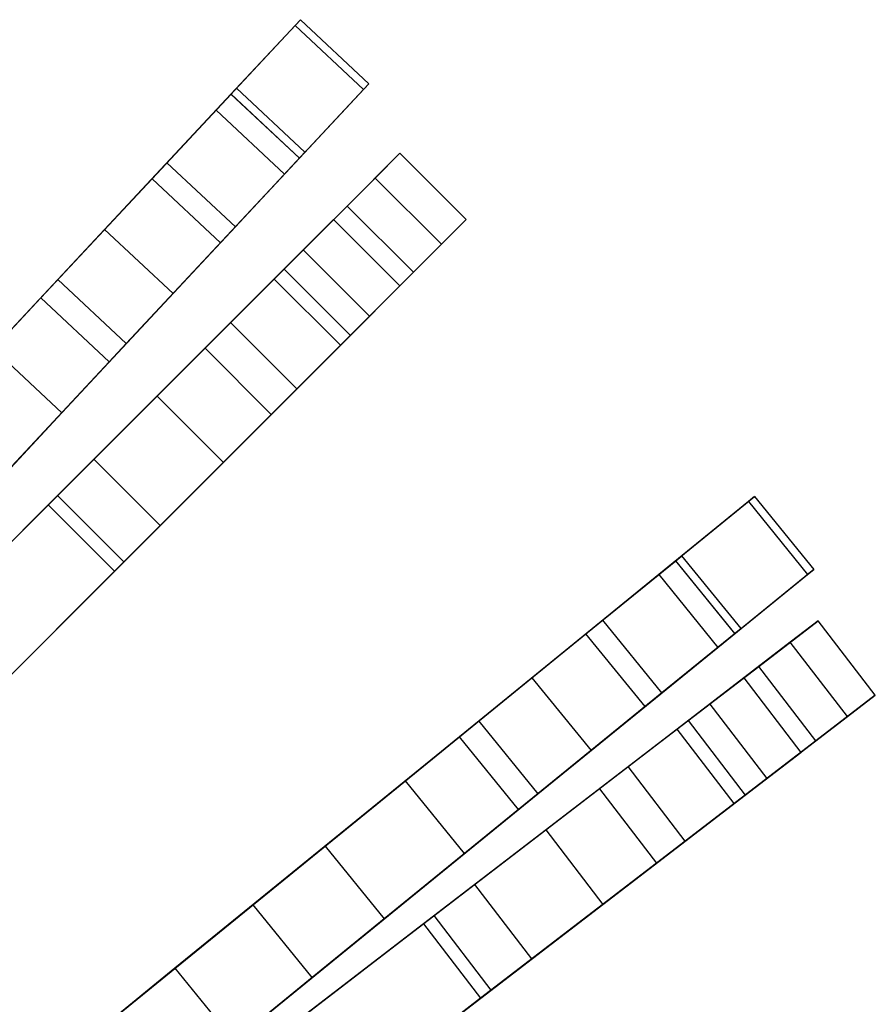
# Model space of a CAD drawing. Extents: x 0.2 to 26, y -12.8 to 12.8.
# Tile 97 of 97: x 21 to 23.3, y 6.9 to 9.5. Entities that reach past the tile are written whole.
import ezdxf

# ---------------------------------------------------------------- set-up
doc = ezdxf.new("R2010")
doc.units = 0
doc.header["$LTSCALE"] = 2.54
doc.layers.get('0').update_dxf_attribs({"color": 13, "linetype": 'CONTINUOUS'})

# ---------------------------------------------------------------- blocks, each defined once
blk = doc.blocks.new('PUKET-M-11161_B_STL')
at = {"color": 0}
for p, q in [((21.5927, 9.2907, 9.9248), (21.7783, 9.4894, 12.1107)), ((21.5927, 9.2907, 9.9248), (21.7783, 9.4894, 12.1107)), ((21.7783, 9.4894, 12.1107), (21.7639, 9.4739, 14.372)), ((21.7783, 9.4894, 12.1107), (21.7639, 9.4739, 14.372)), ((21.7783, 9.4894, 12.1107), (21.961, 9.3187, 12.1107)), ((21.7783, 9.4894, 12.1107), (21.961, 9.3187, 12.1107)), ((21.7639, 9.4739, 14.372), (21.5533, 9.2485, 16.8827)), ((21.7639, 9.4739, 14.372), (21.5533, 9.2485, 16.8827)), ((21.7639, 9.4739, 14.372), (21.9466, 9.3033, 14.372)), ((21.7639, 9.4739, 14.372), (21.9466, 9.3033, 14.372)), ((21.6076, 9.3066, 12.1158), (21.422, 9.1078, 9.949)), ((21.6076, 9.3066, 12.1158), (21.422, 9.1078, 9.949)), ((21.5932, 9.2911, 14.3646), (21.6076, 9.3066, 12.1158)), ((21.5932, 9.2911, 14.3646), (21.6076, 9.3066, 12.1158)), ((21.7903, 9.1359, 12.1158), (21.6076, 9.3066, 12.1158)), ((21.7903, 9.1359, 12.1158), (21.6076, 9.3066, 12.1158)), ((21.736, 9.0778, 16.8827), (21.9466, 9.3033, 14.372)), ((21.736, 9.0778, 16.8827), (21.9466, 9.3033, 14.372)), ((21.961, 9.3187, 12.1107), (21.7754, 9.12, 9.9248)), ((21.961, 9.3187, 12.1107), (21.7754, 9.12, 9.9248)), ((21.9466, 9.3033, 14.372), (21.961, 9.3187, 12.1107)), ((21.9466, 9.3033, 14.372), (21.961, 9.3187, 12.1107)), ((21.2557, 8.9298, 8.162), (21.5927, 9.2907, 9.9248)), ((21.2557, 8.9298, 8.162), (21.5927, 9.2907, 9.9248)), ((21.3823, 9.0653, 16.8642), (21.5932, 9.2911, 14.3646)), ((21.3823, 9.0653, 16.8642), (21.5932, 9.2911, 14.3646)), ((21.5927, 9.2907, 9.9248), (21.7754, 9.12, 9.9248)), ((21.5927, 9.2907, 9.9248), (21.7754, 9.12, 9.9248)), ((21.7759, 9.1205, 14.3646), (21.5932, 9.2911, 14.3646)), ((21.7759, 9.1205, 14.3646), (21.5932, 9.2911, 14.3646)), ((21.5533, 9.2485, 16.8827), (21.1308, 8.7961, 19.6141)), ((21.5533, 9.2485, 16.8827), (21.1308, 8.7961, 19.6141)), ((21.5533, 9.2485, 16.8827), (21.736, 9.0778, 16.8827)), ((21.5533, 9.2485, 16.8827), (21.736, 9.0778, 16.8827)), ((21.7754, 9.12, 9.9248), (21.4384, 8.7592, 8.162)), ((21.7754, 9.12, 9.9248), (21.4384, 8.7592, 8.162)), ((21.565, 8.8947, 16.8642), (21.7759, 9.1205, 14.3646)), ((21.565, 8.8947, 16.8642), (21.7759, 9.1205, 14.3646)), ((21.7903, 9.1359, 12.1158), (21.6047, 8.9372, 9.949)), ((21.7903, 9.1359, 12.1158), (21.6047, 8.9372, 9.949)), ((21.7759, 9.1205, 14.3646), (21.7903, 9.1359, 12.1158)), ((21.7759, 9.1205, 14.3646), (21.7903, 9.1359, 12.1158)), ((21.9026, 8.9925, 35.2443), (22.0436, 9.1335, 32.9931)), ((21.9026, 8.9925, 35.2443), (22.0436, 9.1335, 32.9931)), ((22.0436, 9.1335, 32.9931), (21.9773, 9.0671, 30.731)), ((22.0436, 9.1335, 32.9931), (21.9773, 9.0671, 30.731)), ((22.2204, 8.9567, 32.9931), (22.0436, 9.1335, 32.9931)), ((22.2204, 8.9567, 32.9931), (22.0436, 9.1335, 32.9931)), ((21.422, 9.1078, 9.949), (21.0855, 8.7475, 8.2077)), ((21.422, 9.1078, 9.949), (21.0855, 8.7475, 8.2077)), ((21.6047, 8.9372, 9.949), (21.422, 9.1078, 9.949)), ((21.6047, 8.9372, 9.949), (21.422, 9.1078, 9.949)), ((20.9587, 8.6118, 19.5881), (21.3823, 9.0653, 16.8642)), ((20.9587, 8.6118, 19.5881), (21.3823, 9.0653, 16.8642)), ((21.3136, 8.6255, 19.6141), (21.736, 9.0778, 16.8827)), ((21.3136, 8.6255, 19.6141), (21.736, 9.0778, 16.8827)), ((21.565, 8.8947, 16.8642), (21.3823, 9.0653, 16.8642)), ((21.565, 8.8947, 16.8642), (21.3823, 9.0653, 16.8642)), ((21.9773, 9.0671, 30.731), (21.7079, 8.7978, 28.2979)), ((21.9773, 9.0671, 30.731), (21.7079, 8.7978, 28.2979)), ((22.154, 8.8904, 30.731), (21.9773, 9.0671, 30.731)), ((22.154, 8.8904, 30.731), (21.9773, 9.0671, 30.731)), ((21.5919, 8.6818, 37.1388), (21.9026, 8.9925, 35.2443)), ((21.5919, 8.6818, 37.1388), (21.9026, 8.9925, 35.2443)), ((22.0794, 8.8157, 35.2443), (21.9026, 8.9925, 35.2443)), ((22.0794, 8.8157, 35.2443), (21.9026, 8.9925, 35.2443)), ((21.7345, 8.8244, 29.9618), (21.8667, 8.9566, 32.269)), ((21.7345, 8.8244, 29.9618), (21.8667, 8.9566, 32.269)), ((21.8667, 8.9566, 32.269), (21.7857, 8.8756, 34.63)), ((21.8667, 8.9566, 32.269), (21.7857, 8.8756, 34.63)), ((21.8667, 8.9566, 32.269), (22.0434, 8.7798, 32.269)), ((21.8667, 8.9566, 32.269), (22.0434, 8.7798, 32.269)), ((22.2204, 8.9567, 32.9931), (22.0794, 8.8157, 35.2443)), ((22.2204, 8.9567, 32.9931), (22.0794, 8.8157, 35.2443)), ((22.154, 8.8904, 30.731), (22.2204, 8.9567, 32.9931)), ((22.154, 8.8904, 30.731), (22.2204, 8.9567, 32.9931)), ((20.7702, 8.41, 6.6081), (21.2557, 8.9298, 8.162)), ((20.7702, 8.41, 6.6081), (21.2557, 8.9298, 8.162)), ((21.2557, 8.9298, 8.162), (21.4384, 8.7592, 8.162)), ((21.2557, 8.9298, 8.162), (21.4384, 8.7592, 8.162)), ((21.6047, 8.9372, 9.949), (21.2682, 8.5769, 8.2077)), ((21.6047, 8.9372, 9.949), (21.2682, 8.5769, 8.2077)), ((21.1414, 8.4412, 19.5881), (21.565, 8.8947, 16.8642)), ((21.1414, 8.4412, 19.5881), (21.565, 8.8947, 16.8642)), ((21.7857, 8.8756, 34.63), (21.5237, 8.6136, 36.5685)), ((21.7857, 8.8756, 34.63), (21.5237, 8.6136, 36.5685)), ((21.7857, 8.8756, 34.63), (21.9625, 8.6988, 34.63)), ((21.7857, 8.8756, 34.63), (21.9625, 8.6988, 34.63)), ((21.8847, 8.621, 28.2979), (22.154, 8.8904, 30.731)), ((21.8847, 8.621, 28.2979), (22.154, 8.8904, 30.731)), ((21.3958, 8.4857, 27.4863), (21.7345, 8.8244, 29.9618)), ((21.3958, 8.4857, 27.4863), (21.7345, 8.8244, 29.9618)), ((21.7345, 8.8244, 29.9618), (21.9113, 8.6476, 29.9618)), ((21.7345, 8.8244, 29.9618), (21.9113, 8.6476, 29.9618)), ((21.7079, 8.7978, 28.2979), (21.2272, 8.3171, 25.6764)), ((21.7079, 8.7978, 28.2979), (21.2272, 8.3171, 25.6764)), ((21.8847, 8.621, 28.2979), (21.7079, 8.7978, 28.2979)), ((21.8847, 8.621, 28.2979), (21.7079, 8.7978, 28.2979)), ((22.0794, 8.8157, 35.2443), (21.7686, 8.505, 37.1388)), ((22.0794, 8.8157, 35.2443), (21.7686, 8.505, 37.1388)), ((21.1308, 8.7961, 19.6141), (20.4179, 8.0328, 22.781)), ((21.1308, 8.7961, 19.6141), (20.4179, 8.0328, 22.781)), ((21.1308, 8.7961, 19.6141), (21.3136, 8.6255, 19.6141)), ((21.1308, 8.7961, 19.6141), (21.3136, 8.6255, 19.6141)), ((21.9113, 8.6476, 29.9618), (22.0434, 8.7798, 32.269)), ((21.9113, 8.6476, 29.9618), (22.0434, 8.7798, 32.269)), ((22.0434, 8.7798, 32.269), (21.9625, 8.6988, 34.63)), ((22.0434, 8.7798, 32.269), (21.9625, 8.6988, 34.63)), ((21.0855, 8.7475, 8.2077), (20.6012, 8.229, 6.6782)), ((21.0855, 8.7475, 8.2077), (20.6012, 8.229, 6.6782)), ((21.4384, 8.7592, 8.162), (20.9529, 8.2393, 6.6081)), ((21.4384, 8.7592, 8.162), (20.9529, 8.2393, 6.6081)), ((21.2682, 8.5769, 8.2077), (21.0855, 8.7475, 8.2077)), ((21.2682, 8.5769, 8.2077), (21.0855, 8.7475, 8.2077)), ((21.9625, 8.6988, 34.63), (21.7005, 8.4369, 36.5685)), ((21.9625, 8.6988, 34.63), (21.7005, 8.4369, 36.5685)), ((21.1304, 8.2203, 38.8029), (21.5919, 8.6818, 37.1388)), ((21.1304, 8.2203, 38.8029), (21.5919, 8.6818, 37.1388)), ((21.7686, 8.505, 37.1388), (21.5919, 8.6818, 37.1388)), ((21.7686, 8.505, 37.1388), (21.5919, 8.6818, 37.1388)), ((21.5726, 8.3089, 27.4863), (21.9113, 8.6476, 29.9618)), ((21.5726, 8.3089, 27.4863), (21.9113, 8.6476, 29.9618)), ((20.6006, 7.8621, 22.781), (21.3136, 8.6255, 19.6141)), ((20.6006, 7.8621, 22.781), (21.3136, 8.6255, 19.6141)), ((21.5237, 8.6136, 36.5685), (21.1054, 8.1953, 38.2816)), ((21.5237, 8.6136, 36.5685), (21.1054, 8.1953, 38.2816)), ((21.404, 8.1403, 25.6764), (21.8847, 8.621, 28.2979)), ((21.404, 8.1403, 25.6764), (21.8847, 8.621, 28.2979)), ((21.5237, 8.6136, 36.5685), (21.7005, 8.4369, 36.5685)), ((21.5237, 8.6136, 36.5685), (21.7005, 8.4369, 36.5685)), ((21.1414, 8.4412, 19.5881), (20.9587, 8.6118, 19.5881)), ((21.1414, 8.4412, 19.5881), (20.9587, 8.6118, 19.5881)), ((21.2682, 8.5769, 8.2077), (20.7839, 8.0584, 6.6782)), ((21.2682, 8.5769, 8.2077), (20.7839, 8.0584, 6.6782)), ((20.8366, 7.9265, 24.7519), (21.3958, 8.4857, 27.4863)), ((20.8366, 7.9265, 24.7519), (21.3958, 8.4857, 27.4863)), ((21.7686, 8.505, 37.1388), (21.3072, 8.0436, 38.8029)), ((21.7686, 8.505, 37.1388), (21.3072, 8.0436, 38.8029)), ((21.3958, 8.4857, 27.4863), (21.5726, 8.3089, 27.4863)), ((21.3958, 8.4857, 27.4863), (21.5726, 8.3089, 27.4863)), ((20.429, 7.6784, 22.7384), (21.1414, 8.4412, 19.5881)), ((20.429, 7.6784, 22.7384), (21.1414, 8.4412, 19.5881)), ((21.7005, 8.4369, 36.5685), (21.2822, 8.0185, 38.2816)), ((21.7005, 8.4369, 36.5685), (21.2822, 8.0185, 38.2816)), ((21.2272, 8.3171, 25.6764), (20.7453, 7.8352, 23.5806)), ((21.2272, 8.3171, 25.6764), (20.7453, 7.8352, 23.5806)), ((21.0134, 7.7497, 24.7519), (21.5726, 8.3089, 27.4863)), ((21.0134, 7.7497, 24.7519), (21.5726, 8.3089, 27.4863)), ((21.404, 8.1403, 25.6764), (21.2272, 8.3171, 25.6764)), ((21.404, 8.1403, 25.6764), (21.2272, 8.3171, 25.6764)), ((20.4814, 7.5713, 40.3365), (21.1304, 8.2203, 38.8029)), ((20.4814, 7.5713, 40.3365), (21.1304, 8.2203, 38.8029)), ((21.3072, 8.0436, 38.8029), (21.1304, 8.2203, 38.8029)), ((21.3072, 8.0436, 38.8029), (21.1304, 8.2203, 38.8029)), ((21.1054, 8.1953, 38.2816), (20.5997, 7.6896, 39.6442)), ((21.1054, 8.1953, 38.2816), (20.5997, 7.6896, 39.6442)), ((21.1054, 8.1953, 38.2816), (21.2822, 8.0185, 38.2816)), ((21.1054, 8.1953, 38.2816), (21.2822, 8.0185, 38.2816)), ((22.9731, 8.2041, 14.372), (22.7338, 8.0095, 16.8827)), ((22.9731, 8.2041, 14.372), (22.7338, 8.0095, 16.8827)), ((22.7786, 8.0459, 9.9248), (22.9895, 8.2175, 12.1107)), ((22.7786, 8.0459, 9.9248), (22.9895, 8.2175, 12.1107)), ((22.9895, 8.2175, 12.1107), (22.9731, 8.2041, 14.372)), ((22.9895, 8.2175, 12.1107), (22.9731, 8.2041, 14.372)), ((22.9731, 8.2041, 14.372), (23.1308, 8.0102, 14.372)), ((22.9731, 8.2041, 14.372), (23.1308, 8.0102, 14.372)), ((22.9895, 8.2175, 12.1107), (23.1473, 8.0236, 12.1107)), ((22.9895, 8.2175, 12.1107), (23.1473, 8.0236, 12.1107)), ((20.9221, 7.6584, 23.5806), (21.404, 8.1403, 25.6764)), ((20.9221, 7.6584, 23.5806), (21.404, 8.1403, 25.6764)), ((21.3072, 8.0436, 38.8029), (20.6582, 7.3945, 40.3365)), ((21.3072, 8.0436, 38.8029), (20.6582, 7.3945, 40.3365)), ((22.3956, 7.7343, 8.162), (22.7786, 8.0459, 9.9248)), ((22.3956, 7.7343, 8.162), (22.7786, 8.0459, 9.9248)), ((22.5394, 7.8513, 16.8642), (22.7791, 8.0463, 14.3646)), ((22.5394, 7.8513, 16.8642), (22.7791, 8.0463, 14.3646)), ((22.7955, 8.0597, 12.1158), (22.5845, 7.888, 9.949)), ((22.7955, 8.0597, 12.1158), (22.5845, 7.888, 9.949)), ((22.7786, 8.0459, 9.9248), (22.9363, 7.852, 9.9248)), ((22.7786, 8.0459, 9.9248), (22.9363, 7.852, 9.9248)), ((22.7791, 8.0463, 14.3646), (22.7955, 8.0597, 12.1158)), ((22.7791, 8.0463, 14.3646), (22.7955, 8.0597, 12.1158)), ((22.9369, 7.8524, 14.3646), (22.7791, 8.0463, 14.3646)), ((22.9369, 7.8524, 14.3646), (22.7791, 8.0463, 14.3646)), ((22.9532, 7.8657, 12.1158), (22.7955, 8.0597, 12.1158)), ((22.9532, 7.8657, 12.1158), (22.7955, 8.0597, 12.1158)), ((21.2822, 8.0185, 38.2816), (20.7765, 7.5129, 39.6442)), ((21.2822, 8.0185, 38.2816), (20.7765, 7.5129, 39.6442)), ((22.7338, 8.0095, 16.8827), (22.2537, 7.6189, 19.6141)), ((22.7338, 8.0095, 16.8827), (22.2537, 7.6189, 19.6141)), ((22.7338, 8.0095, 16.8827), (22.8916, 7.8156, 16.8827)), ((22.7338, 8.0095, 16.8827), (22.8916, 7.8156, 16.8827)), ((22.8916, 7.8156, 16.8827), (23.1308, 8.0102, 14.372)), ((22.8916, 7.8156, 16.8827), (23.1308, 8.0102, 14.372)), ((23.1473, 8.0236, 12.1107), (22.9363, 7.852, 9.9248)), ((23.1473, 8.0236, 12.1107), (22.9363, 7.852, 9.9248)), ((23.1308, 8.0102, 14.372), (23.1473, 8.0236, 12.1107)), ((23.1308, 8.0102, 14.372), (23.1473, 8.0236, 12.1107)), ((22.5845, 7.888, 9.949), (22.2021, 7.5769, 8.2077)), ((22.5845, 7.888, 9.949), (22.2021, 7.5769, 8.2077)), ((22.7423, 7.6941, 9.949), (22.5845, 7.888, 9.949)), ((22.7423, 7.6941, 9.949), (22.5845, 7.888, 9.949)), ((23.0009, 7.7649, 35.2443), (23.1592, 7.8863, 32.9931)), ((23.0009, 7.7649, 35.2443), (23.1592, 7.8863, 32.9931)), ((23.1592, 7.8863, 32.9931), (23.0847, 7.8291, 30.731)), ((23.1592, 7.8863, 32.9931), (23.0847, 7.8291, 30.731)), ((23.3114, 7.6879, 32.9931), (23.1592, 7.8863, 32.9931)), ((23.3114, 7.6879, 32.9931), (23.1592, 7.8863, 32.9931)), ((22.0581, 7.4597, 19.5881), (22.5394, 7.8513, 16.8642)), ((22.0581, 7.4597, 19.5881), (22.5394, 7.8513, 16.8642)), ((22.6972, 7.6574, 16.8642), (22.5394, 7.8513, 16.8642)), ((22.6972, 7.6574, 16.8642), (22.5394, 7.8513, 16.8642)), ((22.9363, 7.852, 9.9248), (22.5533, 7.5404, 8.162)), ((22.9363, 7.852, 9.9248), (22.5533, 7.5404, 8.162)), ((22.6972, 7.6574, 16.8642), (22.9369, 7.8524, 14.3646)), ((22.6972, 7.6574, 16.8642), (22.9369, 7.8524, 14.3646)), ((22.9532, 7.8657, 12.1158), (22.7423, 7.6941, 9.949)), ((22.9532, 7.8657, 12.1158), (22.7423, 7.6941, 9.949)), ((22.9369, 7.8524, 14.3646), (22.9532, 7.8657, 12.1158)), ((22.9369, 7.8524, 14.3646), (22.9532, 7.8657, 12.1158)), ((23.0847, 7.8291, 30.731), (22.7825, 7.5973, 28.2979)), ((23.0847, 7.8291, 30.731), (22.7825, 7.5973, 28.2979)), ((23.2369, 7.6308, 30.731), (23.0847, 7.8291, 30.731)), ((23.2369, 7.6308, 30.731), (23.0847, 7.8291, 30.731)), ((22.4114, 7.4249, 19.6141), (22.8916, 7.8156, 16.8827)), ((22.4114, 7.4249, 19.6141), (22.8916, 7.8156, 16.8827)), ((22.6523, 7.4974, 37.1388), (23.0009, 7.7649, 35.2443)), ((22.6523, 7.4974, 37.1388), (23.0009, 7.7649, 35.2443)), ((23.1531, 7.5665, 35.2443), (23.0009, 7.7649, 35.2443)), ((23.1531, 7.5665, 35.2443), (23.0009, 7.7649, 35.2443)), ((21.8438, 7.2854, 6.6081), (22.3956, 7.7343, 8.162)), ((21.8438, 7.2854, 6.6081), (22.3956, 7.7343, 8.162)), ((22.3956, 7.7343, 8.162), (22.5533, 7.5404, 8.162)), ((22.3956, 7.7343, 8.162), (22.5533, 7.5404, 8.162)), ((22.8123, 7.6201, 29.9618), (22.9606, 7.7339, 32.269)), ((22.8123, 7.6201, 29.9618), (22.9606, 7.7339, 32.269)), ((22.9606, 7.7339, 32.269), (22.8698, 7.6642, 34.63)), ((22.9606, 7.7339, 32.269), (22.8698, 7.6642, 34.63)), ((22.9606, 7.7339, 32.269), (23.1128, 7.5356, 32.269)), ((22.9606, 7.7339, 32.269), (23.1128, 7.5356, 32.269)), ((22.7423, 7.6941, 9.949), (22.3598, 7.383, 8.2077)), ((22.7423, 7.6941, 9.949), (22.3598, 7.383, 8.2077)), ((23.3114, 7.6879, 32.9931), (23.1531, 7.5665, 35.2443)), ((23.3114, 7.6879, 32.9931), (23.1531, 7.5665, 35.2443)), ((23.2369, 7.6308, 30.731), (23.3114, 7.6879, 32.9931)), ((23.2369, 7.6308, 30.731), (23.3114, 7.6879, 32.9931)), ((22.2158, 7.2658, 19.5881), (22.6972, 7.6574, 16.8642)), ((22.2158, 7.2658, 19.5881), (22.6972, 7.6574, 16.8642)), ((22.8698, 7.6642, 34.63), (22.5759, 7.4387, 36.5685)), ((22.8698, 7.6642, 34.63), (22.5759, 7.4387, 36.5685)), ((22.8698, 7.6642, 34.63), (23.022, 7.4659, 34.63)), ((22.8698, 7.6642, 34.63), (23.022, 7.4659, 34.63)), ((22.2537, 7.6189, 19.6141), (21.4434, 6.9597, 22.781)), ((22.2537, 7.6189, 19.6141), (21.4434, 6.9597, 22.781)), ((22.2537, 7.6189, 19.6141), (22.4114, 7.4249, 19.6141)), ((22.2537, 7.6189, 19.6141), (22.4114, 7.4249, 19.6141)), ((22.4323, 7.3286, 27.4863), (22.8123, 7.6201, 29.9618)), ((22.4323, 7.3286, 27.4863), (22.8123, 7.6201, 29.9618)), ((22.8123, 7.6201, 29.9618), (22.9645, 7.4218, 29.9618)), ((22.8123, 7.6201, 29.9618), (22.9645, 7.4218, 29.9618)), ((22.9347, 7.3989, 28.2979), (23.2369, 7.6308, 30.731)), ((22.9347, 7.3989, 28.2979), (23.2369, 7.6308, 30.731)), ((22.7825, 7.5973, 28.2979), (22.2432, 7.1834, 25.6764)), ((22.7825, 7.5973, 28.2979), (22.2432, 7.1834, 25.6764)), ((22.9347, 7.3989, 28.2979), (22.7825, 7.5973, 28.2979)), ((22.9347, 7.3989, 28.2979), (22.7825, 7.5973, 28.2979)), ((22.2021, 7.5769, 8.2077), (21.6518, 7.1292, 6.6782)), ((22.2021, 7.5769, 8.2077), (21.6518, 7.1292, 6.6782)), ((22.3598, 7.383, 8.2077), (22.2021, 7.5769, 8.2077)), ((22.3598, 7.383, 8.2077), (22.2021, 7.5769, 8.2077)), ((23.1531, 7.5665, 35.2443), (22.8045, 7.299, 37.1388)), ((23.1531, 7.5665, 35.2443), (22.8045, 7.299, 37.1388)), ((22.5533, 7.5404, 8.162), (22.0016, 7.0915, 6.6081)), ((22.5533, 7.5404, 8.162), (22.0016, 7.0915, 6.6081)), ((22.9645, 7.4218, 29.9618), (23.1128, 7.5356, 32.269)), ((22.9645, 7.4218, 29.9618), (23.1128, 7.5356, 32.269)), ((23.1128, 7.5356, 32.269), (23.022, 7.4659, 34.63)), ((23.1128, 7.5356, 32.269), (23.022, 7.4659, 34.63)), ((22.1346, 7.1001, 38.8029), (22.6523, 7.4974, 37.1388)), ((22.1346, 7.1001, 38.8029), (22.6523, 7.4974, 37.1388)), ((22.8045, 7.299, 37.1388), (22.6523, 7.4974, 37.1388)), ((22.8045, 7.299, 37.1388), (22.6523, 7.4974, 37.1388)), ((21.2484, 6.801, 22.7384), (22.0581, 7.4597, 19.5881)), ((21.2484, 6.801, 22.7384), (22.0581, 7.4597, 19.5881)), ((22.2158, 7.2658, 19.5881), (22.0581, 7.4597, 19.5881)), ((22.2158, 7.2658, 19.5881), (22.0581, 7.4597, 19.5881)), ((23.022, 7.4659, 34.63), (22.7281, 7.2404, 36.5685)), ((23.022, 7.4659, 34.63), (22.7281, 7.2404, 36.5685)), ((22.5759, 7.4387, 36.5685), (22.1065, 7.0785, 38.2816)), ((22.5759, 7.4387, 36.5685), (22.1065, 7.0785, 38.2816)), ((22.5759, 7.4387, 36.5685), (22.7281, 7.2404, 36.5685)), ((22.5759, 7.4387, 36.5685), (22.7281, 7.2404, 36.5685)), ((21.6012, 6.7658, 22.781), (22.4114, 7.4249, 19.6141)), ((21.6012, 6.7658, 22.781), (22.4114, 7.4249, 19.6141)), ((22.5845, 7.1302, 27.4863), (22.9645, 7.4218, 29.9618)), ((22.5845, 7.1302, 27.4863), (22.9645, 7.4218, 29.9618)), ((22.3598, 7.383, 8.2077), (21.8095, 6.9353, 6.6782)), ((22.3598, 7.383, 8.2077), (21.8095, 6.9353, 6.6782)), ((22.3954, 6.9851, 25.6764), (22.9347, 7.3989, 28.2979)), ((22.3954, 6.9851, 25.6764), (22.9347, 7.3989, 28.2979)), ((21.8049, 6.8471, 24.7519), (22.4323, 7.3286, 27.4863)), ((21.8049, 6.8471, 24.7519), (22.4323, 7.3286, 27.4863)), ((22.4323, 7.3286, 27.4863), (22.5845, 7.1302, 27.4863)), ((22.4323, 7.3286, 27.4863), (22.5845, 7.1302, 27.4863)), ((21.1024, 6.6823, 5.2039), (21.8438, 7.2854, 6.6081)), ((21.1024, 6.6823, 5.2039), (21.8438, 7.2854, 6.6081)), ((21.8438, 7.2854, 6.6081), (22.0016, 7.0915, 6.6081)), ((21.8438, 7.2854, 6.6081), (22.0016, 7.0915, 6.6081)), ((22.8045, 7.299, 37.1388), (22.2868, 6.9018, 38.8029)), ((22.8045, 7.299, 37.1388), (22.2868, 6.9018, 38.8029)), ((21.4062, 6.6071, 22.7384), (22.2158, 7.2658, 19.5881)), ((21.4062, 6.6071, 22.7384), (22.2158, 7.2658, 19.5881)), ((22.7281, 7.2404, 36.5685), (22.2587, 6.8802, 38.2816)), ((22.7281, 7.2404, 36.5685), (22.2587, 6.8802, 38.2816)), ((22.2432, 7.1834, 25.6764), (21.7025, 6.7686, 23.5806)), ((22.2432, 7.1834, 25.6764), (21.7025, 6.7686, 23.5806)), ((22.3954, 6.9851, 25.6764), (22.2432, 7.1834, 25.6764)), ((22.3954, 6.9851, 25.6764), (22.2432, 7.1834, 25.6764)), ((21.6518, 7.1292, 6.6782), (20.9846, 6.5864, 5.4137)), ((21.6518, 7.1292, 6.6782), (20.9846, 6.5864, 5.4137)), ((21.8095, 6.9353, 6.6782), (21.6518, 7.1292, 6.6782)), ((21.8095, 6.9353, 6.6782), (21.6518, 7.1292, 6.6782)), ((21.9571, 6.6488, 24.7519), (22.5845, 7.1302, 27.4863)), ((21.9571, 6.6488, 24.7519), (22.5845, 7.1302, 27.4863)), ((22.0016, 7.0915, 6.6081), (21.2602, 6.4883, 5.2039)), ((22.0016, 7.0915, 6.6081), (21.2602, 6.4883, 5.2039)), ((21.4064, 6.5414, 40.3365), (22.1346, 7.1001, 38.8029)), ((21.4064, 6.5414, 40.3365), (22.1346, 7.1001, 38.8029)), ((22.2868, 6.9018, 38.8029), (22.1346, 7.1001, 38.8029)), ((22.2868, 6.9018, 38.8029), (22.1346, 7.1001, 38.8029)), ((22.1065, 7.0785, 38.2816), (21.5392, 6.6432, 39.6442)), ((22.1065, 7.0785, 38.2816), (21.5392, 6.6432, 39.6442)), ((22.1065, 7.0785, 38.2816), (22.2587, 6.8802, 38.2816)), ((22.1065, 7.0785, 38.2816), (22.2587, 6.8802, 38.2816)), ((21.8547, 6.5702, 23.5806), (22.3954, 6.9851, 25.6764)), ((21.8547, 6.5702, 23.5806), (22.3954, 6.9851, 25.6764)), ((21.4434, 6.9597, 22.781), (20.3692, 6.0858, 26.4259)), ((21.4434, 6.9597, 22.781), (20.3692, 6.0858, 26.4259)), ((21.4434, 6.9597, 22.781), (21.6012, 6.7658, 22.781)), ((21.4434, 6.9597, 22.781), (21.6012, 6.7658, 22.781)), ((21.8095, 6.9353, 6.6782), (21.1423, 6.3925, 5.4137)), ((21.8095, 6.9353, 6.6782), (21.1423, 6.3925, 5.4137)), ((22.2868, 6.9018, 38.8029), (21.5586, 6.343, 40.3365)), ((22.2868, 6.9018, 38.8029), (21.5586, 6.343, 40.3365)), ((22.2587, 6.8802, 38.2816), (21.6914, 6.4449, 39.6442)), ((22.2587, 6.8802, 38.2816), (21.6914, 6.4449, 39.6442))]:
    blk.add_line(p, q, dxfattribs=at)

msp = doc.modelspace()

# ---------------------------------------------------------------- block references
at = {"color": 0}
msp.add_blockref('PUKET-M-11161_B_STL', (0, 0), dxfattribs=at)

doc.saveas('drawing.dxf')
